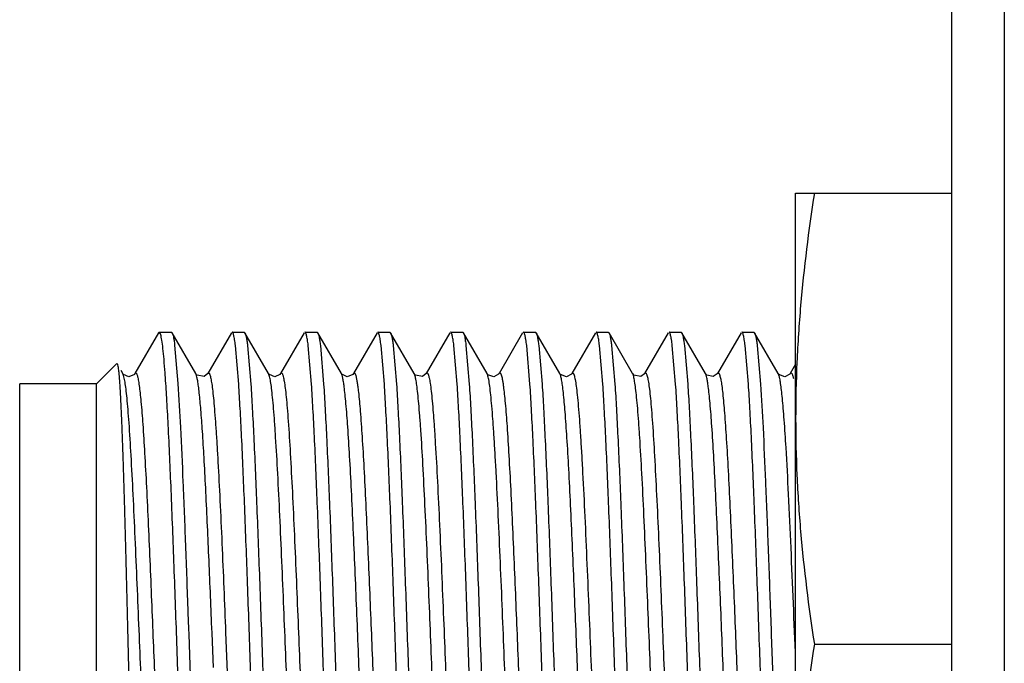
# Model space of a CAD drawing. Header units: inches. Extents: x 0 to 22, y 0 to 17.
# Tile 11 of 47: x 8.199 to 8.574, y 7.961 to 8.207. Entities that reach past the tile are written whole.
import ezdxf

# ---------------------------------------------------------------- set-up
doc = ezdxf.new("R2010")
doc.units = ezdxf.units.IN
doc.header["$LTSCALE"] = 1.21
doc.header["$MEASUREMENT"] = 0
doc.layers.get('0').update_dxf_attribs({"linetype": 'CONTINUOUS'})

msp = doc.modelspace()

# ---------------------------------------------------------------- linework, layer by layer
at = {"color": 9, "linetype": 'CONTINUOUS'}
for p, q in [((8.57447, 10.84423), (8.57447, 5.79534)), ((8.23853, 8.07128), (8.23826, 8.07196)), ((8.24284, 8.07196), (8.24312, 8.07222)), ((8.26619, 8.07164), (8.26604, 8.07195)), ((8.29421, 8.07082), (8.29382, 8.07195)), ((8.34964, 8.0713), (8.34938, 8.07195)), ((8.37742, 8.07127), (8.37715, 8.07195)), ((8.4331, 8.07083), (8.43271, 8.07195)), ((8.48852, 8.07133), (8.48826, 8.07196)), ((8.23907, 8.06875), (8.23853, 8.07128)), ((8.27226, 7.97299), (8.27218, 7.97502)), ((8.27736, 7.97522), (8.27745, 7.97321)), ((8.27279, 7.95992), (8.27226, 7.97299)), ((8.27745, 7.97321), (8.27818, 7.95502))]:
    msp.add_line(p, q, dxfattribs=at)
at = {"color": 6, "linetype": 'CONTINUOUS'}
msp.add_line((8.55447, 5.92034), (8.55447, 10.81422), dxfattribs=at)
at = {"color": 7, "linetype": 'CONTINUOUS'}
for p, q in [((8.49488, 7.79678), (8.49488, 8.14078)), ((8.49488, 8.14078), (8.55447, 8.14078)), ((8.25186, 8.08755), (8.24284, 8.07196)), ((8.25213, 8.08778), (8.25186, 8.08755)), ((8.25213, 8.08778), (8.25675, 8.08778)), ((8.2526, 8.08707), (8.25213, 8.08778)), ((8.2527, 8.08675), (8.2526, 8.08707)), ((8.25675, 8.08778), (8.25702, 8.08755)), ((8.26604, 8.07196), (8.25702, 8.08755)), ((8.27963, 8.08755), (8.27062, 8.07196)), ((8.27991, 8.08778), (8.28452, 8.08778)), ((8.28452, 8.08778), (8.2848, 8.08755)), ((8.29381, 8.07196), (8.2848, 8.08755)), ((8.30741, 8.08755), (8.29839, 8.07196)), ((8.30768, 8.08778), (8.3123, 8.08778)), ((8.3123, 8.08778), (8.31257, 8.08755)), ((8.32159, 8.07196), (8.31257, 8.08755)), ((8.33519, 8.08756), (8.32618, 8.07198)), ((8.33546, 8.08778), (8.34008, 8.08778)), ((8.34008, 8.08778), (8.34034, 8.08756)), ((8.34936, 8.07198), (8.34035, 8.08756)), ((8.36297, 8.08755), (8.35395, 8.07196)), ((8.36324, 8.08778), (8.36786, 8.08778)), ((8.36786, 8.08778), (8.36813, 8.08755)), ((8.37715, 8.07196), (8.36813, 8.08755)), ((8.39074, 8.08755), (8.38173, 8.07196)), ((8.39102, 8.08778), (8.39564, 8.08778)), ((8.39564, 8.08778), (8.3959, 8.08755)), ((8.40492, 8.07196), (8.3959, 8.08755)), ((8.41853, 8.08756), (8.40952, 8.07198)), ((8.41879, 8.08778), (8.42341, 8.08778)), ((8.42341, 8.08778), (8.42368, 8.08756)), ((8.43269, 8.07198), (8.42368, 8.08756)), ((8.44631, 8.08755), (8.43728, 8.07196)), ((8.44657, 8.08778), (8.45119, 8.08778)), ((8.45119, 8.08778), (8.45146, 8.08755)), ((8.46048, 8.07196), (8.45146, 8.08755)), ((8.47408, 8.08755), (8.46506, 8.07196)), ((8.47435, 8.08778), (8.47897, 8.08778)), ((8.47897, 8.08778), (8.47924, 8.08755)), ((8.48826, 8.07196), (8.47924, 8.08755)), ((8.25799, 8.08283), (8.25926, 8.06814)), ((8.28243, 8.06794), (8.28117, 8.08272)), ((8.28579, 8.08272), (8.28705, 8.06794)), ((8.31021, 8.06794), (8.30895, 8.08272)), ((8.31357, 8.08272), (8.31483, 8.06794)), ((8.33799, 8.06794), (8.33672, 8.08272)), ((8.34134, 8.08272), (8.34261, 8.06793)), ((8.36576, 8.06794), (8.3645, 8.08272)), ((8.36912, 8.08272), (8.37038, 8.06794)), ((8.39354, 8.06794), (8.39228, 8.08272)), ((8.3969, 8.08272), (8.39816, 8.06794)), ((8.42132, 8.06794), (8.42006, 8.08272)), ((8.42468, 8.08272), (8.42594, 8.06793)), ((8.4491, 8.06794), (8.44783, 8.08272)), ((8.45245, 8.08272), (8.45372, 8.06794)), ((8.47687, 8.06794), (8.47561, 8.08272)), ((8.48023, 8.08272), (8.48149, 8.06794)), ((8.22813, 8.06803), (8.23589, 8.07579)), ((8.23589, 8.07579), (8.23608, 8.07572)), ((8.49488, 8.0755), (8.49285, 8.07198)), ((8.23826, 8.07196), (8.23754, 8.0732)), ((8.23837, 8.07179), (8.23825, 8.07197)), ((8.25441, 8.07147), (8.25436, 8.07224)), ((8.26604, 8.07195), (8.26604, 8.07196)), ((8.26639, 8.07151), (8.26604, 8.07195)), ((8.29401, 8.07169), (8.29382, 8.07195)), ((8.32169, 8.07181), (8.32159, 8.07197)), ((8.34937, 8.07196), (8.34936, 8.07198)), ((8.3497, 8.07154), (8.34938, 8.07195)), ((8.37739, 8.07162), (8.37715, 8.07195)), ((8.40509, 8.07172), (8.40492, 8.07196)), ((8.4327, 8.07196), (8.43269, 8.07198)), ((8.43301, 8.07156), (8.43271, 8.07195)), ((8.46049, 8.07195), (8.46048, 8.07196)), ((8.46083, 8.07151), (8.46049, 8.07195)), ((8.48841, 8.07174), (8.48826, 8.07196)), ((8.19888, 7.85753), (8.19888, 8.06803)), ((8.22813, 8.06803), (8.19888, 8.06803)), ((8.22813, 7.85753), (8.22813, 8.06803)), ((8.26305, 7.98082), (8.26327, 7.97462)), ((8.26327, 7.97462), (8.26334, 7.97262)), ((8.26334, 7.97262), (8.26405, 7.95251)), ((8.50201, 7.96878), (8.55447, 7.96878))]:
    msp.add_line(p, q, dxfattribs=at)
for points in [[(8.24284, 8.07196), (8.24262, 8.07166), (8.24049, 8.07073), (8.23846, 8.07167), (8.23837, 8.07179)], [(8.27062, 8.07197), (8.26924, 8.07088), (8.26655, 8.07137), (8.26639, 8.07151)], [(8.29839, 8.07196), (8.29816, 8.07164), (8.29621, 8.07073), (8.29412, 8.07156), (8.29401, 8.07169)], [(8.32617, 8.07196), (8.32593, 8.07163), (8.32375, 8.07073), (8.32178, 8.07169), (8.32169, 8.07181)], [(8.35395, 8.07197), (8.35252, 8.07086), (8.34985, 8.07139), (8.3497, 8.07154)], [(8.38173, 8.07196), (8.38156, 8.07172), (8.37975, 8.07074), (8.37752, 8.07149), (8.37739, 8.07162)], [(8.40951, 8.07197), (8.40939, 8.07179), (8.4075, 8.07074), (8.4052, 8.07159), (8.40509, 8.07172)], [(8.43729, 8.07197), (8.43724, 8.07189), (8.43579, 8.07084), (8.43316, 8.07141), (8.43301, 8.07156)], [(8.46506, 8.07197), (8.46497, 8.07182), (8.46342, 8.0708), (8.46099, 8.07137), (8.46083, 8.07151)], [(8.49284, 8.07197), (8.49271, 8.07177), (8.49075, 8.07073), (8.48851, 8.07161), (8.48841, 8.07174)]]:
    msp.add_lwpolyline(points, dxfattribs=at)
for points, knots in [([(8.50201, 8.14078), (8.49981, 8.12655), (8.49711, 8.10509), (8.49521, 8.07636), (8.49488, 8.06197), (8.49488, 8.05478)], [0, 0, 0, 0, 0.500357, 0.750239, 1, 1, 1, 1]), ([(8.25436, 8.07224), (8.25423, 8.07396), (8.25399, 8.07708), (8.25358, 8.08124), (8.25323, 8.08405), (8.25293, 8.08577), (8.25278, 8.08645), (8.2527, 8.08675)], [0, 0, 0, 0, 0.355091, 0.641546, 0.857083, 0.937647, 1, 1, 1, 1]), ([(8.25702, 8.08755), (8.25706, 8.08746), (8.25715, 8.08726), (8.25733, 8.08673), (8.25754, 8.08582), (8.25778, 8.08445), (8.25792, 8.08342), (8.25799, 8.08283)], [0, 0, 0, 0, 0.059352, 0.136949, 0.348499, 0.636151, 1, 1, 1, 1]), ([(8.28117, 8.08272), (8.28107, 8.08346), (8.28093, 8.08448), (8.28071, 8.08574), (8.28055, 8.08646), (8.2804, 8.08702), (8.28027, 8.08738), (8.28015, 8.08759), (8.28006, 8.08772), (8.27996, 8.08778), (8.27991, 8.08778)], [0, 0, 0, 0, 0.419289, 0.585664, 0.723187, 0.832017, 0.912648, 0.942831, 0.966772, 1, 1, 1, 1]), ([(8.2848, 8.08754), (8.28484, 8.08746), (8.28494, 8.08725), (8.28512, 8.08671), (8.28533, 8.08578), (8.28557, 8.08438), (8.28571, 8.08331), (8.28579, 8.08272)], [0, 0, 0, 0, 0.059117, 0.136564, 0.348026, 0.63582, 1, 1, 1, 1]), ([(8.30895, 8.08272), (8.30885, 8.08346), (8.30871, 8.08448), (8.30849, 8.08574), (8.30833, 8.08646), (8.30818, 8.08702), (8.30804, 8.08738), (8.30793, 8.08759), (8.30784, 8.08772), (8.30774, 8.08778), (8.30768, 8.08778)], [0, 0, 0, 0, 0.419265, 0.585632, 0.723152, 0.831982, 0.912619, 0.942807, 0.966754, 1, 1, 1, 1]), ([(8.31257, 8.08755), (8.31262, 8.08747), (8.31271, 8.08726), (8.31289, 8.08672), (8.3131, 8.08579), (8.31334, 8.08438), (8.31349, 8.08332), (8.31357, 8.08272)], [0, 0, 0, 0, 0.058702, 0.135859, 0.347104, 0.635139, 1, 1, 1, 1]), ([(8.33672, 8.08272), (8.33663, 8.08346), (8.33649, 8.08448), (8.33627, 8.08574), (8.33611, 8.08646), (8.33596, 8.08702), (8.33582, 8.08738), (8.33571, 8.08759), (8.33562, 8.08772), (8.33552, 8.08778), (8.33546, 8.08778)], [0, 0, 0, 0, 0.419072, 0.585351, 0.722795, 0.831573, 0.912203, 0.94242, 0.966432, 1, 1, 1, 1]), ([(8.34035, 8.08756), (8.3404, 8.08747), (8.34049, 8.08727), (8.34067, 8.08672), (8.34088, 8.08579), (8.34112, 8.08439), (8.34127, 8.08331), (8.34134, 8.08272)], [0, 0, 0, 0, 0.058513, 0.135477, 0.346497, 0.634642, 1, 1, 1, 1]), ([(8.3645, 8.08272), (8.36441, 8.08346), (8.36427, 8.08448), (8.36404, 8.08574), (8.36388, 8.08646), (8.36373, 8.08702), (8.3636, 8.08738), (8.36348, 8.08759), (8.36339, 8.08772), (8.3633, 8.08778), (8.36324, 8.08778)], [0, 0, 0, 0, 0.419466, 0.585926, 0.723525, 0.83241, 0.913055, 0.943214, 0.967092, 1, 1, 1, 1]), ([(8.36813, 8.08754), (8.36818, 8.08746), (8.36827, 8.08725), (8.36845, 8.08671), (8.36866, 8.08578), (8.3689, 8.08438), (8.36905, 8.08331), (8.36912, 8.08272)], [0, 0, 0, 0, 0.059155, 0.13663, 0.348115, 0.635887, 1, 1, 1, 1]), ([(8.39228, 8.08272), (8.39219, 8.08346), (8.39204, 8.08448), (8.39182, 8.08574), (8.39166, 8.08646), (8.39151, 8.08702), (8.39138, 8.08738), (8.39126, 8.08759), (8.39117, 8.08772), (8.39108, 8.08778), (8.39102, 8.08778)], [0, 0, 0, 0, 0.419288, 0.585662, 0.723185, 0.832015, 0.912647, 0.942831, 0.966772, 1, 1, 1, 1]), ([(8.3959, 8.08755), (8.39595, 8.08747), (8.39604, 8.08726), (8.39622, 8.08672), (8.39643, 8.08579), (8.39668, 8.08438), (8.39682, 8.08332), (8.3969, 8.08272)], [0, 0, 0, 0, 0.058705, 0.135865, 0.347111, 0.635145, 1, 1, 1, 1]), ([(8.42006, 8.08272), (8.41996, 8.08346), (8.41982, 8.08448), (8.4196, 8.08574), (8.41945, 8.08646), (8.41929, 8.08702), (8.41916, 8.08738), (8.41904, 8.08759), (8.41895, 8.08772), (8.41885, 8.08778), (8.41879, 8.08778)], [0, 0, 0, 0, 0.419082, 0.585363, 0.722807, 0.831584, 0.91221, 0.942424, 0.966435, 1, 1, 1, 1]), ([(8.42368, 8.08756), (8.42373, 8.08747), (8.42382, 8.08727), (8.424, 8.08672), (8.42422, 8.08579), (8.42446, 8.08439), (8.4246, 8.08331), (8.42468, 8.08272)], [0, 0, 0, 0, 0.058512, 0.135475, 0.346494, 0.63464, 1, 1, 1, 1]), ([(8.44783, 8.08272), (8.44774, 8.08346), (8.4476, 8.08448), (8.44737, 8.08574), (8.44722, 8.08646), (8.44706, 8.08702), (8.44693, 8.08738), (8.44681, 8.08759), (8.44672, 8.08772), (8.44663, 8.08778), (8.44657, 8.08778)], [0, 0, 0, 0, 0.41947, 0.58593, 0.723529, 0.832414, 0.913058, 0.943216, 0.967094, 1, 1, 1, 1]), ([(8.45146, 8.08754), (8.45151, 8.08746), (8.4516, 8.08725), (8.45178, 8.08671), (8.45199, 8.08578), (8.45223, 8.08438), (8.45238, 8.08331), (8.45245, 8.08272)], [0, 0, 0, 0, 0.059152, 0.136625, 0.348108, 0.635882, 1, 1, 1, 1]), ([(8.47561, 8.08272), (8.47552, 8.08346), (8.47538, 8.08448), (8.47515, 8.08574), (8.475, 8.08646), (8.47484, 8.08702), (8.47471, 8.08738), (8.47459, 8.08759), (8.4745, 8.08772), (8.47441, 8.08778), (8.47435, 8.08778)], [0, 0, 0, 0, 0.41928, 0.585653, 0.723176, 0.832008, 0.912642, 0.942828, 0.96677, 1, 1, 1, 1]), ([(8.47923, 8.08755), (8.47928, 8.08747), (8.47937, 8.08726), (8.47955, 8.08672), (8.47977, 8.08579), (8.48001, 8.08438), (8.48016, 8.08332), (8.48023, 8.08272)], [0, 0, 0, 0, 0.058702, 0.135859, 0.347103, 0.635139, 1, 1, 1, 1]), ([(8.23608, 8.07572), (8.23611, 8.07566), (8.23617, 8.07551), (8.23629, 8.07508), (8.23643, 8.07431), (8.23658, 8.07312), (8.23667, 8.07221), (8.23672, 8.07169)], [0, 0, 0, 0, 0.049252, 0.119666, 0.32565, 0.619162, 1, 1, 1, 1]), ([(8.23672, 8.07169), (8.23682, 8.0706), (8.23701, 8.06813), (8.23737, 8.06203), (8.23781, 8.05236), (8.2383, 8.03858), (8.23879, 8.02223), (8.23929, 8.00385), (8.23978, 7.98406), (8.24028, 7.96349), (8.24077, 7.94281), (8.24126, 7.92267), (8.24167, 7.90651), (8.24201, 7.89432), (8.24225, 7.8859), (8.2425, 7.87806), (8.24274, 7.87085), (8.24298, 7.86433), (8.24322, 7.85855), (8.24346, 7.85355), (8.24367, 7.84988), (8.24384, 7.84737), (8.24396, 7.8458), (8.24408, 7.84445), (8.2442, 7.84332), (8.24432, 7.84241), (8.24443, 7.84173), (8.24454, 7.8413), (8.24463, 7.84107), (8.24467, 7.84099), (8.2447, 7.84097)], [0, 0, 0, 0, 0.014186, 0.032254, 0.079396, 0.13981, 0.211456, 0.291932, 0.378602, 0.468645, 0.55918, 0.647344, 0.73038, 0.769168, 0.805738, 0.839801, 0.871111, 0.899439, 0.924562, 0.946299, 0.964509, 0.972248, 0.979055, 0.984917, 0.989831, 0.993793, 0.9968, 0.998857, 0.999537, 1, 1, 1, 1]), ([(8.26343, 7.85864), (8.26322, 7.86185), (8.26282, 7.86878), (8.26204, 7.88444), (8.2611, 7.90685), (8.26001, 7.93608), (8.25892, 7.96703), (8.25783, 7.99771), (8.25675, 8.02614), (8.25581, 8.04756), (8.25502, 8.06221), (8.25462, 8.06856), (8.25441, 8.07147)], [0, 0, 0, 0, 0.045297, 0.097763, 0.220772, 0.361101, 0.509699, 0.65698, 0.793445, 0.910294, 0.958937, 1, 1, 1, 1]), ([(8.25926, 8.06814), (8.25962, 8.06257), (8.2603, 8.05006), (8.26122, 8.02959), (8.26214, 8.00606), (8.26274, 7.98945), (8.26305, 7.98082)], [0, 0, 0, 0, 0.191699, 0.429783, 0.703379, 1, 1, 1, 1]), ([(8.29127, 7.85763), (8.29107, 7.86071), (8.29068, 7.86736), (8.28991, 7.88245), (8.28898, 7.90411), (8.28792, 7.93251), (8.28685, 7.96278), (8.28578, 7.99306), (8.28471, 8.02145), (8.28379, 8.04312), (8.28302, 8.0582), (8.28263, 8.06486), (8.28243, 8.06794)], [0, 0, 0, 0, 0.04399, 0.095061, 0.215228, 0.353058, 0.500002, 0.646946, 0.784775, 0.904941, 0.956011, 1, 1, 1, 1]), ([(8.28705, 8.06794), (8.28725, 8.06486), (8.28764, 8.0582), (8.28841, 8.04312), (8.28933, 8.02145), (8.2904, 7.99305), (8.29147, 7.96278), (8.29254, 7.93251), (8.29361, 7.90411), (8.29453, 7.88245), (8.2953, 7.86736), (8.29569, 7.8607), (8.29589, 7.85762)], [0, 0, 0, 0, 0.04399, 0.095061, 0.215228, 0.353058, 0.500002, 0.646946, 0.784775, 0.904941, 0.956011, 1, 1, 1, 1]), ([(8.31905, 7.85763), (8.31885, 7.86071), (8.31845, 7.86736), (8.31769, 7.88245), (8.31676, 7.90411), (8.3157, 7.93251), (8.31463, 7.96278), (8.31356, 7.99306), (8.31249, 8.02145), (8.31157, 8.04312), (8.3108, 8.0582), (8.31041, 8.06486), (8.31021, 8.06794)], [0, 0, 0, 0, 0.04399, 0.09506, 0.215228, 0.353057, 0.500002, 0.646946, 0.784775, 0.904941, 0.95601, 1, 1, 1, 1]), ([(8.31483, 8.06794), (8.31503, 8.06486), (8.31542, 8.0582), (8.31619, 8.04312), (8.31711, 8.02145), (8.31818, 7.99305), (8.31925, 7.96278), (8.32032, 7.93251), (8.32138, 7.90411), (8.32231, 7.88245), (8.32307, 7.86736), (8.32346, 7.8607), (8.32367, 7.85762)], [0, 0, 0, 0, 0.04399, 0.09506, 0.215228, 0.353057, 0.500001, 0.646946, 0.784775, 0.904941, 0.95601, 1, 1, 1, 1]), ([(8.34682, 7.85763), (8.34662, 7.86071), (8.34623, 7.86736), (8.34546, 7.88245), (8.34454, 7.90411), (8.34348, 7.93251), (8.34241, 7.96278), (8.34133, 7.99306), (8.34027, 8.02145), (8.33935, 8.04312), (8.33858, 8.0582), (8.33819, 8.06486), (8.33799, 8.06794)], [0, 0, 0, 0, 0.04399, 0.095061, 0.215228, 0.353058, 0.500003, 0.646947, 0.784775, 0.904941, 0.956011, 1, 1, 1, 1]), ([(8.34261, 8.06793), (8.34281, 8.06485), (8.3432, 8.05819), (8.34397, 8.04311), (8.34489, 8.02144), (8.34595, 7.99305), (8.34702, 7.96277), (8.34809, 7.9325), (8.34916, 7.90411), (8.35008, 7.88244), (8.35085, 7.86736), (8.35124, 7.8607), (8.35144, 7.85762)], [0, 0, 0, 0, 0.043994, 0.095068, 0.21524, 0.353072, 0.500017, 0.646959, 0.784785, 0.904946, 0.956013, 1, 1, 1, 1]), ([(8.3746, 7.85763), (8.3744, 7.86071), (8.37401, 7.86737), (8.37324, 7.88245), (8.37232, 7.90412), (8.37125, 7.93252), (8.37018, 7.96279), (8.36911, 7.99306), (8.36805, 8.02146), (8.36712, 8.04312), (8.36636, 8.0582), (8.36596, 8.06486), (8.36576, 8.06794)], [0, 0, 0, 0, 0.043994, 0.095068, 0.21524, 0.353072, 0.500017, 0.646959, 0.784785, 0.904946, 0.956013, 1, 1, 1, 1]), ([(8.37038, 8.06794), (8.37058, 8.06486), (8.37098, 8.0582), (8.37174, 8.04312), (8.37267, 8.02145), (8.37373, 7.99305), (8.3748, 7.96278), (8.37587, 7.93251), (8.37694, 7.90411), (8.37786, 7.88245), (8.37863, 7.86736), (8.37902, 7.8607), (8.37922, 7.85762)], [0, 0, 0, 0, 0.04399, 0.095061, 0.215228, 0.353058, 0.500003, 0.646947, 0.784776, 0.904941, 0.956011, 1, 1, 1, 1]), ([(8.40238, 7.85763), (8.40218, 7.86071), (8.40179, 7.86736), (8.40102, 7.88245), (8.4001, 7.90411), (8.39903, 7.93251), (8.39796, 7.96278), (8.39689, 7.99306), (8.39582, 8.02145), (8.3949, 8.04312), (8.39413, 8.0582), (8.39374, 8.06486), (8.39354, 8.06794)], [0, 0, 0, 0, 0.04399, 0.09506, 0.215227, 0.353057, 0.500002, 0.646946, 0.784775, 0.904941, 0.956011, 1, 1, 1, 1]), ([(8.39816, 8.06794), (8.39836, 8.06486), (8.39875, 8.0582), (8.39952, 8.04312), (8.40044, 8.02145), (8.40151, 7.99305), (8.40258, 7.96278), (8.40365, 7.93251), (8.40472, 7.90411), (8.40564, 7.88245), (8.40641, 7.86736), (8.4068, 7.8607), (8.407, 7.85762)], [0, 0, 0, 0, 0.04399, 0.09506, 0.215228, 0.353058, 0.500002, 0.646946, 0.784775, 0.904941, 0.956011, 1, 1, 1, 1]), ([(8.43016, 7.85763), (8.42996, 7.86071), (8.42956, 7.86736), (8.4288, 7.88245), (8.42787, 7.90411), (8.42681, 7.93251), (8.42574, 7.96278), (8.42467, 7.99306), (8.4236, 8.02145), (8.42268, 8.04312), (8.42191, 8.0582), (8.42152, 8.06486), (8.42132, 8.06794)], [0, 0, 0, 0, 0.04399, 0.095061, 0.215228, 0.353058, 0.500002, 0.646947, 0.784775, 0.904941, 0.956011, 1, 1, 1, 1]), ([(8.42594, 8.06793), (8.42614, 8.06485), (8.42653, 8.05819), (8.4273, 8.04311), (8.42822, 8.02144), (8.42929, 7.99305), (8.43036, 7.96277), (8.43143, 7.9325), (8.43249, 7.90411), (8.43342, 7.88244), (8.43418, 7.86736), (8.43458, 7.8607), (8.43478, 7.85762)], [0, 0, 0, 0, 0.043994, 0.095068, 0.21524, 0.353072, 0.500017, 0.646959, 0.784785, 0.904946, 0.956013, 1, 1, 1, 1]), ([(8.45794, 7.85763), (8.45773, 7.86071), (8.45734, 7.86737), (8.45658, 7.88245), (8.45565, 7.90412), (8.45459, 7.93252), (8.45352, 7.96279), (8.45245, 7.99306), (8.45138, 8.02146), (8.45046, 8.04312), (8.44969, 8.0582), (8.4493, 8.06486), (8.4491, 8.06794)], [0, 0, 0, 0, 0.043994, 0.095068, 0.21524, 0.353072, 0.500017, 0.646959, 0.784785, 0.904946, 0.956013, 1, 1, 1, 1]), ([(8.45372, 8.06794), (8.45392, 8.06486), (8.45431, 8.0582), (8.45508, 8.04312), (8.456, 8.02145), (8.45707, 7.99305), (8.45814, 7.96278), (8.45921, 7.93251), (8.46027, 7.90411), (8.46119, 7.88245), (8.46196, 7.86736), (8.46235, 7.8607), (8.46256, 7.85762)], [0, 0, 0, 0, 0.04399, 0.095061, 0.215228, 0.353058, 0.500003, 0.646947, 0.784775, 0.904941, 0.956011, 1, 1, 1, 1]), ([(8.48571, 7.85763), (8.48551, 7.86071), (8.48512, 7.86736), (8.48435, 7.88245), (8.48343, 7.90411), (8.48236, 7.93251), (8.48129, 7.96278), (8.48022, 7.99306), (8.47916, 8.02145), (8.47824, 8.04312), (8.47747, 8.0582), (8.47708, 8.06486), (8.47687, 8.06794)], [0, 0, 0, 0, 0.04399, 0.09506, 0.215228, 0.353057, 0.500001, 0.646946, 0.784775, 0.904941, 0.95601, 1, 1, 1, 1]), ([(8.48149, 8.06794), (8.48186, 8.06241), (8.48253, 8.05002), (8.48343, 8.02974), (8.48435, 8.00647), (8.48526, 7.98123), (8.48618, 7.95516), (8.4871, 7.92944), (8.48801, 7.90521), (8.48866, 7.88969), (8.489, 7.88237)], [0, 0, 0, 0, 0.089532, 0.200442, 0.327765, 0.465808, 0.608376, 0.749072, 0.881594, 1, 1, 1, 1]), ([(8.49488, 8.05478), (8.49488, 8.04759), (8.49521, 8.0332), (8.49711, 8.00447), (8.49981, 7.98302), (8.50201, 7.96878)], [0, 0, 0, 0, 0.249761, 0.499644, 1, 1, 1, 1]), ([(8.50201, 7.96878), (8.49981, 7.95455), (8.49711, 7.93309), (8.49521, 7.90436), (8.49488, 7.88997), (8.49488, 7.88278)], [0, 0, 0, 0, 0.500357, 0.750239, 1, 1, 1, 1])]:
    msp.add_open_spline(points, degree=3, knots=knots, dxfattribs=at)
at = {"color": 9, "linetype": 'CONTINUOUS'}
for points, knots in [([(8.24312, 8.07222), (8.24326, 8.07224), (8.24342, 8.07204), (8.24353, 8.07181), (8.24366, 8.07152), (8.2438, 8.07106), (8.24397, 8.07037), (8.24414, 8.06952), (8.24431, 8.0685), (8.24442, 8.06775), (8.24447, 8.06735)], [0, 0, 0, 0, 0.079465, 0.113857, 0.15521, 0.26, 0.395756, 0.563823, 0.765025, 1, 1, 1, 1]), ([(8.26739, 8.06456), (8.2673, 8.06542), (8.26712, 8.06695), (8.26682, 8.06898), (8.26653, 8.07049), (8.26631, 8.07132), (8.26619, 8.07164)], [0, 0, 0, 0, 0.359466, 0.644275, 0.856685, 1, 1, 1, 1]), ([(8.27062, 8.07197), (8.27065, 8.07202), (8.27071, 8.0721), (8.27081, 8.0722), (8.27092, 8.07224), (8.27104, 8.0722), (8.27114, 8.0721), (8.27124, 8.07195), (8.27135, 8.07174), (8.27141, 8.07158), (8.27144, 8.07148)], [0, 0, 0, 0, 0.131228, 0.229521, 0.307163, 0.384998, 0.483763, 0.615603, 0.786557, 1, 1, 1, 1]), ([(8.29839, 8.07196), (8.29842, 8.072), (8.29847, 8.07208), (8.29855, 8.07217), (8.29864, 8.07222), (8.29877, 8.07223), (8.29889, 8.07213), (8.29899, 8.072), (8.29912, 8.07176), (8.29927, 8.07136), (8.29944, 8.07074), (8.29961, 8.06994), (8.29972, 8.06935), (8.29977, 8.06902)], [0, 0, 0, 0, 0.039075, 0.069903, 0.094439, 0.116081, 0.167243, 0.20368, 0.249191, 0.370238, 0.534272, 0.743662, 1, 1, 1, 1]), ([(8.32267, 8.06689), (8.32259, 8.06753), (8.32243, 8.06866), (8.32216, 8.07014), (8.32193, 8.07111), (8.32174, 8.07166), (8.32164, 8.07188), (8.32159, 8.07196)], [0, 0, 0, 0, 0.370991, 0.65895, 0.866785, 0.942256, 1, 1, 1, 1]), ([(8.32618, 8.07197), (8.32621, 8.07203), (8.32627, 8.07212), (8.3264, 8.07222), (8.32653, 8.07223), (8.32666, 8.07215), (8.32677, 8.072), (8.32689, 8.07177), (8.327, 8.07147), (8.32712, 8.07109), (8.32724, 8.07062), (8.32741, 8.06983), (8.32763, 8.06861), (8.32787, 8.06689), (8.32803, 8.06561), (8.3281, 8.06492)], [0, 0, 0, 0, 0.024518, 0.042202, 0.056604, 0.073162, 0.095981, 0.127, 0.167172, 0.217053, 0.27705, 0.347498, 0.520622, 0.737758, 1, 1, 1, 1]), ([(8.35395, 8.07197), (8.35399, 8.07203), (8.35406, 8.07214), (8.3542, 8.07223), (8.3543, 8.07222), (8.35438, 8.07219), (8.35445, 8.07213), (8.35455, 8.072), (8.35467, 8.07177), (8.35481, 8.0714), (8.35495, 8.07091), (8.35503, 8.07054), (8.35508, 8.07034)], [0, 0, 0, 0, 0.090363, 0.152011, 0.179224, 0.208815, 0.243995, 0.28687, 0.400271, 0.555085, 0.754298, 1, 1, 1, 1]), ([(8.38173, 8.07196), (8.38176, 8.07201), (8.38182, 8.0721), (8.38192, 8.0722), (8.38203, 8.07224), (8.38215, 8.0722), (8.38225, 8.07211), (8.38235, 8.07196), (8.38245, 8.07175), (8.3826, 8.07135), (8.38279, 8.07069), (8.38299, 8.0697), (8.38321, 8.06844), (8.38334, 8.0675), (8.38341, 8.06699)], [0, 0, 0, 0, 0.030075, 0.052627, 0.070383, 0.088019, 0.110275, 0.139967, 0.178495, 0.226642, 0.353622, 0.523797, 0.738885, 1, 1, 1, 1]), ([(8.40626, 8.06472), (8.40616, 8.06566), (8.40596, 8.0673), (8.40563, 8.06943), (8.40535, 8.0708), (8.40511, 8.07157), (8.40499, 8.07185), (8.40492, 8.07196)], [0, 0, 0, 0, 0.381607, 0.672865, 0.877024, 0.948113, 1, 1, 1, 1]), ([(8.40951, 8.07197), (8.40954, 8.07202), (8.4096, 8.07211), (8.40971, 8.07221), (8.40984, 8.07224), (8.40996, 8.07217), (8.41007, 8.07205), (8.41018, 8.07186), (8.41029, 8.07161), (8.41035, 8.07141), (8.41039, 8.0713)], [0, 0, 0, 0, 0.121066, 0.210011, 0.281239, 0.357985, 0.460234, 0.598309, 0.777269, 1, 1, 1, 1]), ([(8.43729, 8.07197), (8.43731, 8.07201), (8.43736, 8.07209), (8.43745, 8.07218), (8.43754, 8.07223), (8.43764, 8.07223), (8.43773, 8.07218), (8.43786, 8.07204), (8.43802, 8.07174), (8.43819, 8.07125), (8.43837, 8.07057), (8.43855, 8.06969), (8.43866, 8.06904), (8.43872, 8.06869)], [0, 0, 0, 0, 0.036762, 0.065497, 0.088319, 0.108904, 0.13184, 0.160761, 0.243789, 0.366361, 0.531886, 0.742623, 1, 1, 1, 1]), ([(8.46154, 8.067), (8.46146, 8.06762), (8.46131, 8.06871), (8.46105, 8.07016), (8.46082, 8.0711), (8.46063, 8.07165), (8.46054, 8.07186), (8.46049, 8.07195)], [0, 0, 0, 0, 0.368705, 0.655992, 0.864668, 0.941062, 1, 1, 1, 1]), ([(8.46506, 8.07196), (8.46509, 8.07201), (8.46513, 8.07208), (8.46521, 8.07216), (8.46529, 8.07222), (8.46541, 8.07224), (8.46558, 8.07213), (8.46565, 8.072), (8.4657, 8.07192)], [0, 0, 0, 0, 0.162642, 0.292831, 0.397444, 0.488254, 0.689295, 1, 1, 1, 1]), ([(8.4657, 8.07192), (8.46576, 8.0718), (8.46588, 8.07151), (8.46612, 8.07071), (8.46641, 8.06929), (8.46674, 8.0671), (8.46694, 8.06541), (8.46704, 8.06445)], [0, 0, 0, 0, 0.053007, 0.125003, 0.330062, 0.620684, 1, 1, 1, 1]), ([(8.49284, 8.07197), (8.49288, 8.07204), (8.49296, 8.07215), (8.49313, 8.07225), (8.49327, 8.07219), (8.49336, 8.0721), (8.49347, 8.07195), (8.49359, 8.07168), (8.49374, 8.07126), (8.49389, 8.0707), (8.49398, 8.07029), (8.49403, 8.07006)], [0, 0, 0, 0, 0.084103, 0.140773, 0.195061, 0.230625, 0.274356, 0.39029, 0.548171, 0.750738, 1, 1, 1, 1]), ([(8.2512, 7.85447), (8.25105, 7.85501), (8.25078, 7.85637), (8.25042, 7.8588), (8.25005, 7.86203), (8.24968, 7.86606), (8.24929, 7.87089), (8.24874, 7.87881), (8.24807, 7.89031), (8.24731, 7.90561), (8.24656, 7.92236), (8.24583, 7.93971), (8.24513, 7.95705), (8.24443, 7.97438), (8.24372, 7.99175), (8.24298, 8.00899), (8.24222, 8.02533), (8.24145, 8.03998), (8.24079, 8.05077), (8.24024, 8.05803), (8.23986, 8.06232), (8.23949, 8.06581), (8.23921, 8.06786), (8.23907, 8.06875)], [0, 0, 0, 0, 0.007847, 0.01926, 0.034378, 0.053268, 0.075864, 0.102056, 0.164164, 0.236798, 0.316221, 0.398367, 0.479442, 0.558765, 0.640664, 0.722318, 0.799896, 0.869351, 0.927203, 0.950976, 0.97107, 0.987406, 1, 1, 1, 1]), ([(8.27144, 8.07148), (8.2715, 8.07129), (8.27163, 8.07085), (8.27189, 8.06972), (8.27219, 8.06785), (8.27255, 8.06503), (8.27291, 8.06146), (8.27328, 8.05713), (8.27366, 8.05206), (8.27404, 8.04629), (8.27457, 8.03736), (8.27521, 8.02497), (8.27595, 8.00905), (8.27667, 7.99229), (8.27713, 7.98092), (8.27736, 7.97522)], [0, 0, 0, 0, 0.006272, 0.014317, 0.035974, 0.065304, 0.102539, 0.147638, 0.200427, 0.260547, 0.327401, 0.47842, 0.646303, 0.822768, 1, 1, 1, 1]), ([(8.30649, 7.85562), (8.30634, 7.85636), (8.30606, 7.85813), (8.30569, 7.86121), (8.30532, 7.8651), (8.30493, 7.86982), (8.30454, 7.87532), (8.30398, 7.88408), (8.30331, 7.8965), (8.30254, 7.9127), (8.30179, 7.93001), (8.30106, 7.94759), (8.30036, 7.96513), (8.29965, 7.98267), (8.29891, 8.00024), (8.29816, 8.01734), (8.29738, 8.0331), (8.29671, 8.04502), (8.29615, 8.05328), (8.29576, 8.05837), (8.29538, 8.06265), (8.29501, 8.0661), (8.29464, 8.06874), (8.29437, 8.07022), (8.29421, 8.07082)], [0, 0, 0, 0, 0.010578, 0.024901, 0.043068, 0.065033, 0.090695, 0.119826, 0.18718, 0.263753, 0.345447, 0.428225, 0.508545, 0.589643, 0.672497, 0.753241, 0.827727, 0.892002, 0.919314, 0.943014, 0.962957, 0.979064, 0.991367, 1, 1, 1, 1]), ([(8.29977, 8.06902), (8.29992, 8.06816), (8.30019, 8.06617), (8.30056, 8.06278), (8.30094, 8.05858), (8.30149, 8.05144), (8.30216, 8.04077), (8.30293, 8.02625), (8.30369, 8.00997), (8.30443, 7.99276), (8.30514, 7.97538), (8.30584, 7.95805), (8.30654, 7.9407), (8.30727, 7.92333), (8.30802, 7.90653), (8.30878, 7.89111), (8.30945, 7.8795), (8.31, 7.87147), (8.31039, 7.86656), (8.31076, 7.86243), (8.31113, 7.85911), (8.31149, 7.85659), (8.31176, 7.85518), (8.31192, 7.85461)], [0, 0, 0, 0, 0.012148, 0.028026, 0.04767, 0.071004, 0.128068, 0.19691, 0.274104, 0.355613, 0.437587, 0.516982, 0.597868, 0.680039, 0.759705, 0.832808, 0.895573, 0.922145, 0.94514, 0.964438, 0.979966, 0.991775, 1, 1, 1, 1]), ([(8.36177, 7.85721), (8.36163, 7.85815), (8.36135, 7.86029), (8.36098, 7.86392), (8.3606, 7.86835), (8.36005, 7.87578), (8.35938, 7.88676), (8.35861, 7.90158), (8.35786, 7.91804), (8.35712, 7.93532), (8.35641, 7.95268), (8.35571, 7.97001), (8.35501, 7.98736), (8.35428, 8.0047), (8.35352, 8.02135), (8.35276, 8.0365), (8.35209, 8.04782), (8.35154, 8.05557), (8.35116, 8.06026), (8.35078, 8.06416), (8.35041, 8.06725), (8.3501, 8.06932), (8.34983, 8.07058), (8.3497, 8.07108), (8.34964, 8.0713)], [0, 0, 0, 0, 0.013239, 0.03024, 0.050992, 0.07541, 0.134428, 0.2048, 0.282972, 0.364873, 0.446688, 0.526002, 0.607407, 0.689548, 0.768623, 0.840552, 0.901654, 0.927258, 0.949234, 0.967486, 0.981961, 0.992749, 0.996804, 1, 1, 1, 1]), ([(8.35508, 8.07034), (8.35523, 8.06965), (8.35551, 8.06798), (8.35588, 8.06504), (8.35626, 8.06127), (8.35665, 8.05666), (8.35705, 8.05123), (8.35761, 8.04252), (8.35829, 8.0301), (8.35907, 8.01384), (8.35983, 7.99638), (8.36056, 7.97862), (8.36128, 7.96089), (8.362, 7.94315), (8.36274, 7.92539), (8.3635, 7.90812), (8.36428, 7.89222), (8.36496, 7.88022), (8.36552, 7.87192), (8.36592, 7.86683), (8.3663, 7.86258), (8.36668, 7.85917), (8.36705, 7.85659), (8.36733, 7.85515), (8.36748, 7.85457)], [0, 0, 0, 0, 0.009855, 0.023496, 0.041044, 0.062478, 0.087704, 0.116515, 0.183572, 0.260289, 0.342478, 0.425955, 0.507012, 0.588705, 0.67223, 0.753621, 0.828606, 0.893122, 0.920437, 0.944056, 0.96384, 0.97971, 0.991716, 1, 1, 1, 1]), ([(8.39009, 7.85449), (8.38993, 7.85507), (8.38964, 7.85651), (8.38927, 7.85913), (8.38888, 7.86262), (8.38849, 7.86698), (8.38808, 7.87221), (8.38751, 7.88076), (8.38681, 7.89313), (8.38602, 7.9095), (8.38524, 7.92722), (8.38449, 7.94537), (8.38375, 7.9635), (8.38302, 7.98163), (8.38227, 7.99977), (8.38149, 8.01742), (8.3808, 8.0314), (8.38023, 8.04162), (8.37982, 8.04832), (8.37942, 8.05424), (8.37902, 8.05933), (8.37862, 8.06356), (8.37824, 8.0669), (8.37791, 8.06914), (8.37763, 8.0705), (8.37749, 8.07104), (8.37742, 8.07127)], [0, 0, 0, 0, 0.008245, 0.020353, 0.036477, 0.056669, 0.080847, 0.108856, 0.175067, 0.251935, 0.335096, 0.420055, 0.50274, 0.58567, 0.670636, 0.753471, 0.829645, 0.863858, 0.894852, 0.922273, 0.945827, 0.96538, 0.980859, 0.992344, 0.996638, 1, 1, 1, 1]), ([(8.41039, 8.0713), (8.41046, 8.07107), (8.4106, 8.07053), (8.41088, 8.06917), (8.41121, 8.06693), (8.4116, 8.06356), (8.41199, 8.0593), (8.4124, 8.05416), (8.41281, 8.04818), (8.41322, 8.04142), (8.41379, 8.03109), (8.41448, 8.01698), (8.41527, 7.99918), (8.41603, 7.9809), (8.41676, 7.96264), (8.4175, 7.94437), (8.41826, 7.92609), (8.41905, 7.90831), (8.41974, 7.89422), (8.42031, 7.88392), (8.42072, 7.87718), (8.42113, 7.87122), (8.42153, 7.86611), (8.42193, 7.86188), (8.42232, 7.85855), (8.42265, 7.85632), (8.42293, 7.85498), (8.42307, 7.85445), (8.42314, 7.85422)], [0, 0, 0, 0, 0.003343, 0.007628, 0.019134, 0.034686, 0.054367, 0.078101, 0.105751, 0.137014, 0.171529, 0.24835, 0.331801, 0.417273, 0.500562, 0.583901, 0.669373, 0.752757, 0.829434, 0.863852, 0.895005, 0.922535, 0.946141, 0.965691, 0.981113, 0.992491, 0.996715, 1, 1, 1, 1]), ([(8.44537, 7.85567), (8.44522, 7.85642), (8.44494, 7.8582), (8.44457, 7.8613), (8.44419, 7.86521), (8.44381, 7.86994), (8.44342, 7.87546), (8.44286, 7.88423), (8.44219, 7.89666), (8.44142, 7.91286), (8.44067, 7.93017), (8.43995, 7.94773), (8.43924, 7.96526), (8.43853, 7.98279), (8.4378, 8.00035), (8.43704, 8.01743), (8.43627, 8.03316), (8.4356, 8.04507), (8.43504, 8.05332), (8.43465, 8.0584), (8.43427, 8.06267), (8.43389, 8.06612), (8.43353, 8.06875), (8.43325, 8.07023), (8.4331, 8.07083)], [0, 0, 0, 0, 0.01067, 0.025083, 0.043336, 0.065379, 0.091113, 0.120303, 0.187741, 0.264346, 0.346024, 0.428752, 0.509009, 0.590086, 0.672894, 0.753573, 0.82798, 0.892172, 0.919446, 0.94311, 0.963022, 0.979102, 0.991383, 1, 1, 1, 1]), ([(8.43872, 8.06869), (8.43886, 8.06779), (8.43914, 8.06572), (8.43951, 8.06221), (8.43989, 8.05789), (8.44044, 8.0506), (8.44111, 8.03977), (8.44187, 8.0251), (8.44263, 8.00872), (8.44337, 7.99147), (8.44408, 7.9741), (8.44478, 7.95677), (8.44548, 7.93942), (8.44621, 7.92207), (8.44696, 7.90534), (8.44773, 7.89006), (8.4484, 7.87859), (8.44895, 7.87071), (8.44933, 7.86591), (8.44971, 7.8619), (8.45007, 7.8587), (8.45043, 7.85629), (8.4507, 7.85496), (8.45086, 7.85442)], [0, 0, 0, 0, 0.012703, 0.029153, 0.049362, 0.073249, 0.131313, 0.200942, 0.278642, 0.360357, 0.442256, 0.521586, 0.602738, 0.684898, 0.764268, 0.836776, 0.898694, 0.924771, 0.947244, 0.966006, 0.980994, 0.992278, 1, 1, 1, 1]), ([(8.49121, 8.04376), (8.491, 8.04728), (8.49068, 8.05228), (8.49019, 8.05852), (8.48986, 8.0623), (8.48953, 8.06544), (8.4892, 8.06796), (8.48889, 8.06985), (8.48865, 8.07091), (8.48852, 8.07133)], [0, 0, 0, 0, 0.382056, 0.541225, 0.678022, 0.792011, 0.883206, 0.952254, 1, 1, 1, 1]), ([(8.24447, 8.06735), (8.24459, 8.06645), (8.24484, 8.06441), (8.24532, 8.05951), (8.24591, 8.05185), (8.24659, 8.04099), (8.24727, 8.02818), (8.24795, 8.01392), (8.24884, 7.99364), (8.24988, 7.96799), (8.25092, 7.94226), (8.25178, 7.92181), (8.25245, 7.90689), (8.25313, 7.89304), (8.25381, 7.88082), (8.25449, 7.87067), (8.25499, 7.86465), (8.25526, 7.86205)], [0, 0, 0, 0, 0.01338, 0.029857, 0.071939, 0.125444, 0.188634, 0.259042, 0.33377, 0.484723, 0.633615, 0.709591, 0.783251, 0.851616, 0.911895, 0.961844, 1, 1, 1, 1]), ([(8.27218, 7.97502), (8.27181, 7.98414), (8.27107, 8.00194), (8.27009, 8.02357), (8.26926, 8.03942), (8.26866, 8.04936), (8.26806, 8.05757), (8.26762, 8.06245), (8.26739, 8.06456)], [0, 0, 0, 0, 0.305337, 0.595893, 0.724424, 0.836371, 0.928812, 1, 1, 1, 1]), ([(8.33345, 7.86149), (8.33319, 7.86402), (8.33268, 7.86989), (8.33201, 7.87984), (8.33133, 7.89189), (8.33065, 7.90561), (8.32998, 7.92046), (8.32911, 7.94088), (8.32808, 7.9666), (8.32703, 7.99226), (8.32615, 8.01256), (8.32547, 8.02692), (8.32479, 8.03988), (8.32411, 8.05093), (8.32352, 8.05877), (8.32304, 8.06383), (8.32279, 8.06594), (8.32267, 8.06689)], [0, 0, 0, 0, 0.037066, 0.085988, 0.145387, 0.213085, 0.286332, 0.362146, 0.511171, 0.661744, 0.736648, 0.807515, 0.871425, 0.92586, 0.969016, 0.986055, 1, 1, 1, 1]), ([(8.3281, 8.06492), (8.32838, 8.06251), (8.32888, 8.05685), (8.32955, 8.04721), (8.33023, 8.03542), (8.33091, 8.02189), (8.33159, 8.00716), (8.33246, 7.98675), (8.33349, 7.96103), (8.33453, 7.93533), (8.33541, 7.91498), (8.33609, 7.90047), (8.33677, 7.88729), (8.33745, 7.87596), (8.33804, 7.86786), (8.33853, 7.86258), (8.33877, 7.86036), (8.3389, 7.85935)], [0, 0, 0, 0, 0.035374, 0.082714, 0.140775, 0.207476, 0.280122, 0.355728, 0.505128, 0.655254, 0.730443, 0.801994, 0.866954, 0.922732, 0.967422, 0.985255, 1, 1, 1, 1]), ([(8.38341, 8.06699), (8.38353, 8.06605), (8.38378, 8.06395), (8.38426, 8.05892), (8.38485, 8.05111), (8.38553, 8.04008), (8.38621, 8.02714), (8.38689, 8.01279), (8.38778, 7.99248), (8.38882, 7.9668), (8.38985, 7.94106), (8.39072, 7.92062), (8.39139, 7.90575), (8.39207, 7.89201), (8.39276, 7.87993), (8.39343, 7.86996), (8.39393, 7.86407), (8.3942, 7.86153)], [0, 0, 0, 0, 0.013833, 0.030765, 0.073726, 0.128007, 0.191812, 0.262629, 0.337533, 0.488224, 0.637292, 0.713158, 0.786485, 0.854284, 0.913796, 0.962831, 1, 1, 1, 1]), ([(8.41705, 7.8592), (8.41693, 7.86019), (8.41669, 7.86239), (8.4162, 7.86762), (8.41561, 7.87566), (8.41493, 7.88693), (8.41425, 7.90006), (8.41357, 7.91454), (8.41269, 7.93488), (8.41165, 7.96056), (8.41061, 7.98628), (8.40974, 8.00669), (8.40907, 8.02145), (8.40839, 8.03502), (8.40771, 8.04687), (8.40704, 8.05658), (8.40653, 8.06228), (8.40626, 8.06472)], [0, 0, 0, 0, 0.014568, 0.032226, 0.076574, 0.132052, 0.196775, 0.26817, 0.343291, 0.493504, 0.6428, 0.718449, 0.791231, 0.858159, 0.916527, 0.964233, 1, 1, 1, 1]), ([(8.47233, 7.8616), (8.47206, 7.86414), (8.47156, 7.87004), (8.47089, 7.88003), (8.4702, 7.89212), (8.46952, 7.90587), (8.46885, 7.92073), (8.46799, 7.94116), (8.46695, 7.96689), (8.46591, 7.99256), (8.46502, 8.01285), (8.46435, 8.0272), (8.46367, 8.04012), (8.46299, 8.05114), (8.4624, 8.05894), (8.46191, 8.06396), (8.46167, 8.06606), (8.46154, 8.067)], [0, 0, 0, 0, 0.03728, 0.086407, 0.145988, 0.213827, 0.287167, 0.363023, 0.512034, 0.662703, 0.737577, 0.808353, 0.872112, 0.926348, 0.969268, 0.986182, 1, 1, 1, 1]), ([(8.46704, 8.06445), (8.46732, 8.06197), (8.46782, 8.05619), (8.46849, 8.04637), (8.46917, 8.03443), (8.46985, 8.02079), (8.47053, 8.00599), (8.47139, 7.98556), (8.47243, 7.95984), (8.47347, 7.93416), (8.47435, 7.91383), (8.47503, 7.8994), (8.47571, 7.88634), (8.47639, 7.87517), (8.47698, 7.86723), (8.47747, 7.86207), (8.47771, 7.85992), (8.47784, 7.85895)], [0, 0, 0, 0, 0.03633, 0.08457, 0.143399, 0.210678, 0.283681, 0.359418, 0.508614, 0.659016, 0.734051, 0.805216, 0.869572, 0.92457, 0.968362, 0.985728, 1, 1, 1, 1]), ([(8.49488, 7.96303), (8.49431, 7.97719), (8.49347, 7.99816), (8.49224, 8.02507), (8.49157, 8.03782), (8.49121, 8.04376)], [0, 0, 0, 0, 0.526088, 0.779029, 1, 1, 1, 1])]:
    msp.add_open_spline(points, degree=3, knots=knots, dxfattribs=at)

doc.saveas('drawing.dxf')
